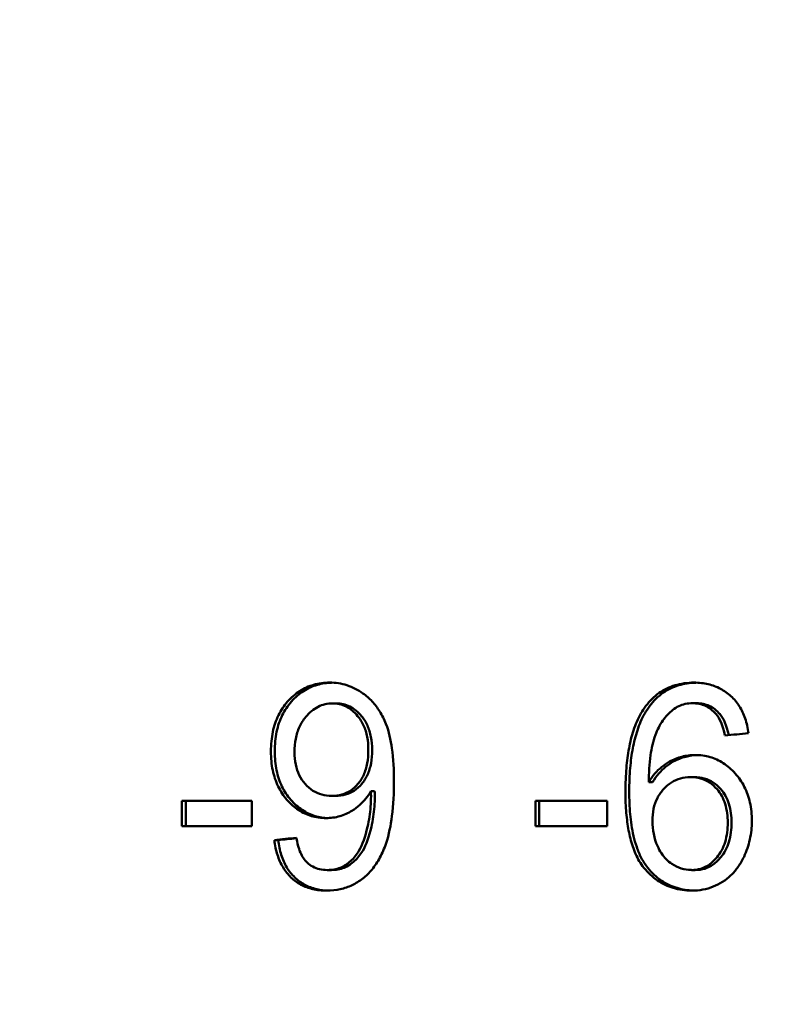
# Model space of a CAD drawing. Header units: millimetres. Extents: x 0 to 14369, y -869 to 2970.
# Tile 132 of 256: x 1352.63 to 1360.4, y 1878.51 to 1888.76. Entities that reach past the tile are written whole.
import ezdxf

# ---------------------------------------------------------------- set-up
doc = ezdxf.new("R2010")
doc.units = ezdxf.units.MM
doc.header["$LTSCALE"] = 10
doc.layers.add('Bemaßung (ISO)', color=7, linetype='Continuous', lineweight=25)
doc.layers.add('Sichtbar (ISO)', color=7, linetype='Continuous', lineweight=50)
doc.styles.add('Notiztext (DIN)', font='isocpeur.ttf')
doc.dimstyles.new('Standard (DIN)', dxfattribs={"dimscale": 10, "dimtxt": 3.5, "dimasz": 2.5, "dimexe": 3.175, "dimexo": 0.8, "dimgap": 0.8, "dimtad": 1, "dimrnd": 1e-08, "dimzin": 0, "dimtxsty": 'Notiztext (DIN)', "dimcen": 0.09, "dimdle": 10, "dimclrd": 256, "dimclre": 256, "dimclrt": 256, "dimadec": 0, "dimazin": 0, "dimtfac": 1, "dimtmove": 0, "dimatfit": 3, "dimfxl": 1, "dimtolj": 1, "dimtzin": 0, "dimlwd": -1, "dimlwe": -1, "dimarcsym": 0})

# ---------------------------------------------------------------- blocks, each defined once
blk = doc.blocks.new('*D13')
at = {"layer": 'Bemaßung (ISO)', "transparency": 16777216}
for p, q in [((1297.655, 2633.514), (1541.405, 2633.514)), ((1509.655, 1658.514), (1509.655, 2608.514)), ((1293.805, 1633.514), (1541.405, 1633.514))]:
    blk.add_line(p, q, dxfattribs=at)
for points in [[(1505.488, 2608.514), (1513.821, 2608.514), (1509.655, 2633.514)], [(1505.488, 1658.514), (1513.821, 1658.514), (1509.655, 1633.514)]]:
    blk.add_solid(points, dxfattribs=at)
at = {"layer": 'Defpoints', "color": 0, "transparency": 16777216}
for p in [(1289.655, 2633.514), (1509.655, 2633.514), (1285.805, 1633.514)]:
    blk.add_point(p, dxfattribs=at)
at = {"layer": 'Bemaßung (ISO)', "transparency": 16777216, "insert": (1459.655, 2060.889), "char_height": 35, "attachment_point": 1, "rotation": 90, "style": 'Notiztext (DIN)'}
blk.add_mtext('\\A1;1000,00', dxfattribs=at)
blk = doc.blocks.new('*D16')
at = {"layer": 'Bemaßung (ISO)', "transparency": 16777216}
for p, q in [((1319.754, 2563.113), (1623.504, 2563.113)), ((1591.754, 1734.915), (1591.754, 2538.113)), ((1319.754, 1709.915), (1623.504, 1709.915))]:
    blk.add_line(p, q, dxfattribs=at)
for points in [[(1587.587, 2538.113), (1595.921, 2538.113), (1591.754, 2563.113)], [(1587.587, 1734.915), (1595.921, 1734.915), (1591.754, 1709.915)]]:
    blk.add_solid(points, dxfattribs=at)
at = {"layer": 'Defpoints', "color": 0, "transparency": 16777216}
for p in [(1311.754, 2563.113), (1591.754, 2563.113), (1311.754, 1709.915)]:
    blk.add_point(p, dxfattribs=at)
at = {"layer": 'Bemaßung (ISO)', "transparency": 16777216, "insert": (1541.754, 2072.639), "char_height": 35, "attachment_point": 1, "rotation": 90, "style": 'Notiztext (DIN)'}
blk.add_mtext('\\A1;853,20', dxfattribs=at)

msp = doc.modelspace()

# ---------------------------------------------------------------- linework, layer by layer
at = {"layer": 'Sichtbar (ISO)'}
for p, q in [((1355.886, 1881.647), (1355.926, 1881.647)), ((1359.636, 1881.649), (1359.675, 1881.649)), ((1359.654, 1880.879), (1359.614, 1880.879)), ((1359.18, 1880.827), (1359.219, 1880.827)), ((1355.88, 1880.683), (1355.919, 1880.683)), ((1356.287, 1880.732), (1356.326, 1880.732)), ((1355.049, 1880.632), (1354.32, 1880.632)), ((1354.32, 1880.632), (1354.32, 1880.37)), ((1354.36, 1880.37), (1354.36, 1880.632)), ((1355.049, 1880.37), (1355.049, 1880.632)), ((1358, 1880.632), (1358, 1880.37)), ((1358.746, 1880.632), (1358, 1880.632)), ((1358.04, 1880.37), (1358.04, 1880.632)), ((1358.746, 1880.37), (1358.746, 1880.632)), ((1354.32, 1880.37), (1355.049, 1880.37)), ((1358, 1880.37), (1358.746, 1880.37)), ((1355.282, 1880.224), (1355.321, 1880.224)), ((1355.833, 1879.912), (1355.873, 1879.912)), ((1359.623, 1879.912), (1359.663, 1879.912))]:
    msp.add_line(p, q, dxfattribs=at)
for centre, major_axis, ratio, start_param, end_param in [((1359.297, 1879.438), (0.508, 2.146), 0.232615, 5.829087, 6.120732), ((1359.337, 1879.438), (0.508, 2.146), 0.232622, 5.832183, 6.120735), ((1355.978, 1881.04), (-0.047, 1.038), 0.312831, 3.594981, 3.986145), ((1356.018, 1881.04), (-0.047, 1.038), 0.312831, 3.594982, 3.986145), ((1360.49, 1880.614), (-1.243, -0.389), 0.699788, 6.067815, 6.356434), ((1360.99, 1886.385), (1.444, 6.464), 0.228395, 3.052593, 3.192559)]:
    msp.add_ellipse(centre, major_axis=major_axis, ratio=ratio, start_param=start_param, end_param=end_param, dxfattribs=at)
for points, knots in [([(1355.42, 1881.666), (1355.459, 1881.71), (1355.502, 1881.746), (1355.547, 1881.775), (1355.592, 1881.804), (1355.64, 1881.826), (1355.691, 1881.84), (1355.743, 1881.855), (1355.798, 1881.863), (1355.857, 1881.863)], [0, 0, 0, 0, 0.333333, 0.333333, 0.333333, 0.666667, 0.666667, 0.666667, 1, 1, 1, 1]), ([(1355.459, 1881.666), (1355.499, 1881.71), (1355.541, 1881.746), (1355.586, 1881.775), (1355.632, 1881.804), (1355.679, 1881.826), (1355.731, 1881.84), (1355.776, 1881.853), (1355.825, 1881.861), (1355.877, 1881.862)], [0, 0, 0, 0, 0.3333333, 0.3333333, 0.3333333, 0.6666667, 0.6666667, 0.6666667, 0.9616728, 0.9616728, 0.9616728, 0.9616728]), ([(1355.857, 1881.863), (1355.919, 1881.863), (1355.979, 1881.854), (1356.097, 1881.816), (1356.152, 1881.787), (1356.204, 1881.751)], [0.000001, 0.000001, 0.000001, 0.000001, 0.02009548, 0.02009548, 0.04015758, 0.04015758, 0.04015758, 0.04015758]), ([(1359.15, 1881.62), (1359.191, 1881.674), (1359.237, 1881.719), (1359.287, 1881.755), (1359.338, 1881.79), (1359.393, 1881.817), (1359.453, 1881.835), (1359.514, 1881.853), (1359.58, 1881.863), (1359.651, 1881.863)], [0, 0, 0, 0, 0.333333, 0.333333, 0.333333, 0.666667, 0.666667, 0.666667, 1, 1, 1, 1]), ([(1359.189, 1881.62), (1359.23, 1881.674), (1359.276, 1881.719), (1359.327, 1881.755), (1359.378, 1881.79), (1359.432, 1881.817), (1359.493, 1881.835), (1359.547, 1881.852), (1359.607, 1881.861), (1359.67, 1881.862)], [0, 0, 0, 0, 0.3333333, 0.3333333, 0.3333333, 0.6666667, 0.6666667, 0.6666667, 0.9682731, 0.9682731, 0.9682731, 0.9682731]), ([(1359.651, 1881.863), (1359.703, 1881.863), (1359.753, 1881.857), (1359.799, 1881.846), (1359.845, 1881.836), (1359.887, 1881.82), (1359.927, 1881.799), (1359.966, 1881.778), (1360.002, 1881.752), (1360.035, 1881.722)], [0, 0, 0, 0, 0.3333333, 0.3333333, 0.3333333, 0.6666667, 0.6666667, 0.6666667, 1, 1, 1, 1]), ([(1356.204, 1881.751), (1356.238, 1881.726), (1356.27, 1881.698), (1356.3, 1881.667), (1356.329, 1881.636), (1356.355, 1881.601), (1356.379, 1881.562), (1356.404, 1881.523), (1356.425, 1881.48), (1356.444, 1881.433)], [0, 0, 0, 0, 0.333333, 0.333333, 0.333333, 0.666667, 0.666667, 0.666667, 1, 1, 1, 1]), ([(1360.035, 1881.722), (1360.069, 1881.691), (1360.098, 1881.656), (1360.122, 1881.618), (1360.147, 1881.579), (1360.167, 1881.536), (1360.183, 1881.489), (1360.199, 1881.442), (1360.21, 1881.39), (1360.217, 1881.335)], [0, 0, 0, 0, 0.333333, 0.333333, 0.333333, 0.666667, 0.666667, 0.666667, 1, 1, 1, 1]), ([(1355.246, 1881.147), (1355.246, 1881.22), (1355.253, 1881.287), (1355.266, 1881.35), (1355.279, 1881.413), (1355.299, 1881.47), (1355.324, 1881.523), (1355.35, 1881.575), (1355.382, 1881.623), (1355.42, 1881.666)], [0, 0, 0, 0, 0.333333, 0.333333, 0.333333, 0.666667, 0.666667, 0.666667, 1, 1, 1, 1]), ([(1355.286, 1881.147), (1355.286, 1881.22), (1355.292, 1881.288), (1355.305, 1881.35), (1355.319, 1881.413), (1355.338, 1881.471), (1355.364, 1881.523), (1355.39, 1881.576), (1355.422, 1881.623), (1355.459, 1881.666)], [0, 0, 0, 0, 0.333333, 0.333333, 0.333333, 0.666667, 0.666667, 0.666667, 1, 1, 1, 1]), ([(1355.886, 1881.647), (1355.86, 1881.647), (1355.835, 1881.644), (1355.784, 1881.632), (1355.76, 1881.623), (1355.688, 1881.586), (1355.646, 1881.549), (1355.609, 1881.505)], [0.000001, 0.000001, 0.000001, 0.000001, 0.00848454, 0.00848454, 0.0168138, 0.0168138, 0.03461822, 0.03461822, 0.03461822, 0.03461822]), ([(1356.149, 1881.515), (1356.132, 1881.536), (1356.113, 1881.556), (1356.072, 1881.589), (1356.051, 1881.603), (1356.006, 1881.625), (1355.984, 1881.633), (1355.936, 1881.644), (1355.911, 1881.647), (1355.886, 1881.647)], [0.000001, 0.000001, 0.000001, 0.000001, 0.00853053, 0.00853053, 0.01659696, 0.01659696, 0.02447282, 0.02447282, 0.03257589, 0.03257589, 0.03257589, 0.03257589]), ([(1356.189, 1881.515), (1356.171, 1881.536), (1356.152, 1881.556), (1356.111, 1881.589), (1356.09, 1881.603), (1356.046, 1881.625), (1356.023, 1881.633), (1355.975, 1881.644), (1355.951, 1881.647), (1355.926, 1881.647)], [0.000001, 0.000001, 0.000001, 0.000001, 0.00853053, 0.00853053, 0.01659696, 0.01659696, 0.02447282, 0.02447282, 0.03257589, 0.03257589, 0.03257589, 0.03257589]), ([(1358.937, 1880.726), (1358.937, 1880.771), (1358.938, 1880.815), (1358.94, 1880.856), (1358.941, 1880.897), (1358.944, 1880.935), (1358.947, 1880.973), (1358.95, 1881.01), (1358.954, 1881.045), (1358.958, 1881.079), (1358.963, 1881.114), (1358.968, 1881.147), (1358.974, 1881.179), (1358.98, 1881.211), (1358.987, 1881.243), (1358.994, 1881.274), (1359.002, 1881.305), (1359.011, 1881.336), (1359.021, 1881.366), (1359.031, 1881.397), (1359.042, 1881.426), (1359.055, 1881.456), (1359.068, 1881.485), (1359.082, 1881.513), (1359.097, 1881.541), (1359.113, 1881.568), (1359.13, 1881.595), (1359.15, 1881.62)], [0, 0, 0, 0, 0.111111, 0.111111, 0.111111, 0.222222, 0.222222, 0.222222, 0.333333, 0.333333, 0.333333, 0.444444, 0.444444, 0.444444, 0.555556, 0.555556, 0.555556, 0.666667, 0.666667, 0.666667, 0.777778, 0.777778, 0.777778, 0.888889, 0.888889, 0.888889, 1, 1, 1, 1]), ([(1358.977, 1880.726), (1358.977, 1880.771), (1358.977, 1880.815), (1358.979, 1880.856), (1358.981, 1880.897), (1358.983, 1880.935), (1358.986, 1880.973), (1358.989, 1881.01), (1358.993, 1881.045), (1358.998, 1881.079), (1359.002, 1881.114), (1359.007, 1881.147), (1359.013, 1881.179), (1359.019, 1881.211), (1359.026, 1881.243), (1359.034, 1881.274), (1359.042, 1881.305), (1359.051, 1881.336), (1359.061, 1881.366), (1359.071, 1881.397), (1359.082, 1881.426), (1359.095, 1881.456), (1359.107, 1881.485), (1359.121, 1881.513), (1359.137, 1881.541), (1359.153, 1881.568), (1359.17, 1881.595), (1359.189, 1881.62)], [0, 0, 0, 0, 0.111111, 0.111111, 0.111111, 0.222222, 0.222222, 0.222222, 0.333333, 0.333333, 0.333333, 0.444444, 0.444444, 0.444444, 0.555556, 0.555556, 0.555556, 0.666667, 0.666667, 0.666667, 0.777778, 0.777778, 0.777778, 0.888889, 0.888889, 0.888889, 1, 1, 1, 1]), ([(1359.43, 1881.579), (1359.39, 1881.548), (1359.356, 1881.51), (1359.294, 1881.422), (1359.269, 1881.371), (1359.248, 1881.318)], [0.000001, 0.000001, 0.000001, 0.000001, 0.01590398, 0.01590398, 0.03313554, 0.03313554, 0.03313554, 0.03313554]), ([(1359.636, 1881.649), (1359.609, 1881.649), (1359.584, 1881.646), (1359.56, 1881.641), (1359.536, 1881.636), (1359.514, 1881.628), (1359.492, 1881.618), (1359.47, 1881.607), (1359.45, 1881.595), (1359.43, 1881.579)], [0, 0, 0, 0, 0.3333333, 0.3333333, 0.3333333, 0.6666667, 0.6666667, 0.6666667, 1, 1, 1, 1]), ([(1359.88, 1881.536), (1359.864, 1881.554), (1359.846, 1881.571), (1359.809, 1881.599), (1359.79, 1881.611), (1359.749, 1881.63), (1359.727, 1881.637), (1359.682, 1881.646), (1359.659, 1881.649), (1359.636, 1881.649)], [0.000001, 0.000001, 0.000001, 0.000001, 0.00745007, 0.00745007, 0.0146107, 0.0146107, 0.02177164, 0.02177164, 0.02923862, 0.02923862, 0.02923862, 0.02923862]), ([(1359.919, 1881.536), (1359.903, 1881.554), (1359.886, 1881.571), (1359.849, 1881.599), (1359.829, 1881.611), (1359.788, 1881.63), (1359.767, 1881.637), (1359.722, 1881.646), (1359.699, 1881.649), (1359.675, 1881.649)], [0.000001, 0.000001, 0.000001, 0.000001, 0.00745009, 0.00745009, 0.01461074, 0.01461074, 0.02177171, 0.02177171, 0.02923872, 0.02923872, 0.02923872, 0.02923872]), ([(1355.609, 1881.505), (1355.583, 1881.474), (1355.561, 1881.439), (1355.543, 1881.402), (1355.526, 1881.364), (1355.513, 1881.323), (1355.504, 1881.279), (1355.495, 1881.235), (1355.491, 1881.188), (1355.491, 1881.138)], [0, 0, 0, 0, 0.333333, 0.333333, 0.333333, 0.666667, 0.666667, 0.666667, 1, 1, 1, 1]), ([(1356.26, 1881.16), (1356.26, 1881.209), (1356.256, 1881.255), (1356.248, 1881.298), (1356.24, 1881.341), (1356.227, 1881.381), (1356.211, 1881.417), (1356.194, 1881.454), (1356.174, 1881.486), (1356.149, 1881.515)], [0, 0, 0, 0, 0.333333, 0.333333, 0.333333, 0.666667, 0.666667, 0.666667, 1, 1, 1, 1]), ([(1356.3, 1881.16), (1356.3, 1881.209), (1356.296, 1881.255), (1356.287, 1881.298), (1356.279, 1881.341), (1356.267, 1881.381), (1356.25, 1881.417), (1356.234, 1881.454), (1356.213, 1881.486), (1356.189, 1881.515)], [0, 0, 0, 0, 0.333333, 0.333333, 0.333333, 0.666667, 0.666667, 0.666667, 1, 1, 1, 1]), ([(1356.444, 1881.433), (1356.475, 1881.354), (1356.494, 1881.265), (1356.521, 1881.069), (1356.527, 1880.95), (1356.527, 1880.837)], [0.000001, 0.000001, 0.000001, 0.000001, 0.02571329, 0.02571329, 0.0595664, 0.0595664, 0.0595664, 0.0595664]), ([(1359.248, 1881.318), (1359.223, 1881.252), (1359.208, 1881.178), (1359.185, 1881.016), (1359.18, 1880.919), (1359.18, 1880.827)], [0.000001, 0.000001, 0.000001, 0.000001, 0.02130455, 0.02130455, 0.04904989, 0.04904989, 0.04904989, 0.04904989]), ([(1355.413, 1880.643), (1355.376, 1880.685), (1355.346, 1880.732), (1355.321, 1880.783), (1355.296, 1880.834), (1355.278, 1880.89), (1355.265, 1880.95), (1355.253, 1881.011), (1355.246, 1881.076), (1355.246, 1881.147)], [0, 0, 0, 0, 0.333333, 0.333333, 0.333333, 0.666667, 0.666667, 0.666667, 1, 1, 1, 1]), ([(1355.453, 1880.643), (1355.416, 1880.685), (1355.385, 1880.731), (1355.361, 1880.782), (1355.336, 1880.834), (1355.317, 1880.889), (1355.305, 1880.95), (1355.292, 1881.011), (1355.286, 1881.076), (1355.286, 1881.147)], [0, 0, 0, 0, 0.333333, 0.333333, 0.333333, 0.666667, 0.666667, 0.666667, 1, 1, 1, 1]), ([(1355.491, 1881.138), (1355.491, 1881.092), (1355.495, 1881.05), (1355.504, 1881.01), (1355.512, 1880.97), (1355.524, 1880.934), (1355.541, 1880.9), (1355.557, 1880.867), (1355.578, 1880.836), (1355.602, 1880.808)], [0, 0, 0, 0, 0.3333333, 0.3333333, 0.3333333, 0.6666667, 0.6666667, 0.6666667, 1, 1, 1, 1]), ([(1356.152, 1880.808), (1356.176, 1880.836), (1356.196, 1880.868), (1356.212, 1880.904), (1356.228, 1880.94), (1356.241, 1880.98), (1356.249, 1881.023), (1356.256, 1881.066), (1356.26, 1881.111), (1356.26, 1881.16)], [0, 0, 0, 0, 0.333333, 0.333333, 0.333333, 0.666667, 0.666667, 0.666667, 1, 1, 1, 1]), ([(1356.192, 1880.808), (1356.216, 1880.836), (1356.236, 1880.868), (1356.252, 1880.904), (1356.268, 1880.94), (1356.28, 1880.98), (1356.288, 1881.023), (1356.296, 1881.066), (1356.3, 1881.111), (1356.3, 1881.16)], [0, 0, 0, 0, 0.333333, 0.333333, 0.333333, 0.666667, 0.666667, 0.666667, 1, 1, 1, 1]), ([(1359.395, 1881.04), (1359.437, 1881.063), (1359.48, 1881.08), (1359.57, 1881.103), (1359.616, 1881.109), (1359.663, 1881.109)], [0.000001, 0.000001, 0.000001, 0.000001, 0.01492221, 0.01492221, 0.02976783, 0.02976783, 0.02976783, 0.02976783]), ([(1359.435, 1881.04), (1359.476, 1881.063), (1359.52, 1881.08), (1359.604, 1881.102), (1359.643, 1881.107), (1359.683, 1881.109)], [0.000001, 0.000001, 0.000001, 0.000001, 0.01492226, 0.01492226, 0.02768951, 0.02768951, 0.02768951, 0.02768951]), ([(1359.663, 1881.109), (1359.717, 1881.109), (1359.769, 1881.102), (1359.818, 1881.088), (1359.866, 1881.073), (1359.912, 1881.052), (1359.955, 1881.024), (1359.999, 1880.996), (1360.041, 1880.96), (1360.079, 1880.917)], [0, 0, 0, 0, 0.3333333, 0.3333333, 0.3333333, 0.6666667, 0.6666667, 0.6666667, 1, 1, 1, 1]), ([(1359.18, 1880.827), (1359.199, 1880.86), (1359.221, 1880.889), (1359.243, 1880.916), (1359.266, 1880.942), (1359.29, 1880.966), (1359.316, 1880.986), (1359.341, 1881.007), (1359.367, 1881.025), (1359.395, 1881.04)], [0, 0, 0, 0, 0.333333, 0.333333, 0.333333, 0.666667, 0.666667, 0.666667, 1, 1, 1, 1]), ([(1359.219, 1880.827), (1359.239, 1880.86), (1359.26, 1880.889), (1359.283, 1880.916), (1359.306, 1880.942), (1359.33, 1880.966), (1359.355, 1880.986), (1359.38, 1881.007), (1359.407, 1881.025), (1359.435, 1881.04)], [0, 0, 0, 0, 0.333333, 0.333333, 0.333333, 0.666667, 0.666667, 0.666667, 1, 1, 1, 1]), ([(1359.614, 1880.879), (1359.577, 1880.879), (1359.542, 1880.874), (1359.509, 1880.865), (1359.476, 1880.856), (1359.445, 1880.842), (1359.416, 1880.823), (1359.386, 1880.804), (1359.358, 1880.781), (1359.332, 1880.752)], [0, 0, 0, 0, 0.333333, 0.333333, 0.333333, 0.666667, 0.666667, 0.666667, 1, 1, 1, 1]), ([(1359.891, 1880.752), (1359.867, 1880.78), (1359.84, 1880.804), (1359.811, 1880.823), (1359.782, 1880.841), (1359.752, 1880.855), (1359.719, 1880.865), (1359.686, 1880.874), (1359.651, 1880.879), (1359.614, 1880.879)], [0, 0, 0, 0, 0.333333, 0.333333, 0.333333, 0.666667, 0.666667, 0.666667, 1, 1, 1, 1]), ([(1359.931, 1880.752), (1359.906, 1880.78), (1359.879, 1880.804), (1359.85, 1880.823), (1359.822, 1880.841), (1359.791, 1880.855), (1359.758, 1880.865), (1359.726, 1880.874), (1359.691, 1880.879), (1359.654, 1880.879)], [0, 0, 0, 0, 0.333333, 0.333333, 0.333333, 0.666667, 0.666667, 0.666667, 1, 1, 1, 1]), ([(1360.079, 1880.917), (1360.117, 1880.875), (1360.149, 1880.829), (1360.174, 1880.779), (1360.2, 1880.729), (1360.219, 1880.674), (1360.233, 1880.615), (1360.246, 1880.556), (1360.253, 1880.491), (1360.253, 1880.422)], [0, 0, 0, 0, 0.3333333, 0.3333333, 0.3333333, 0.6666667, 0.6666667, 0.6666667, 1, 1, 1, 1]), ([(1355.602, 1880.808), (1355.627, 1880.78), (1355.654, 1880.757), (1355.683, 1880.738), (1355.712, 1880.72), (1355.742, 1880.706), (1355.775, 1880.697), (1355.808, 1880.687), (1355.843, 1880.683), (1355.88, 1880.683)], [0, 0, 0, 0, 0.3333333, 0.3333333, 0.3333333, 0.6666667, 0.6666667, 0.6666667, 1, 1, 1, 1]), ([(1355.88, 1880.683), (1355.917, 1880.683), (1355.951, 1880.687), (1355.984, 1880.697), (1356.016, 1880.706), (1356.046, 1880.72), (1356.074, 1880.738), (1356.102, 1880.757), (1356.128, 1880.78), (1356.152, 1880.808)], [0, 0, 0, 0, 0.3333333, 0.3333333, 0.3333333, 0.6666667, 0.6666667, 0.6666667, 1, 1, 1, 1]), ([(1355.919, 1880.683), (1355.956, 1880.683), (1355.991, 1880.687), (1356.023, 1880.697), (1356.056, 1880.706), (1356.086, 1880.72), (1356.114, 1880.738), (1356.142, 1880.757), (1356.168, 1880.78), (1356.192, 1880.808)], [0, 0, 0, 0, 0.3333333, 0.3333333, 0.3333333, 0.6666667, 0.6666667, 0.6666667, 1, 1, 1, 1]), ([(1356.527, 1880.837), (1356.527, 1880.717), (1356.521, 1880.592), (1356.494, 1880.378), (1356.475, 1880.28), (1356.445, 1880.19)], [0.000001, 0.000001, 0.000001, 0.000001, 0.03602279, 0.03602279, 0.06479209, 0.06479209, 0.06479209, 0.06479209]), ([(1356.287, 1880.732), (1356.272, 1880.705), (1356.254, 1880.68), (1356.235, 1880.656), (1356.215, 1880.632), (1356.193, 1880.609), (1356.169, 1880.588), (1356.145, 1880.567), (1356.119, 1880.547), (1356.09, 1880.529)], [0, 0, 0, 0, 0.333333, 0.333333, 0.333333, 0.666667, 0.666667, 0.666667, 1, 1, 1, 1]), ([(1356.288, 1880.68), (1356.288, 1880.643), (1356.287, 1880.607), (1356.284, 1880.572), (1356.281, 1880.536), (1356.277, 1880.501), (1356.272, 1880.466), (1356.267, 1880.431), (1356.26, 1880.396), (1356.252, 1880.361)], [0, 0, 0, 0, 0.333333, 0.333333, 0.333333, 0.666667, 0.666667, 0.666667, 1, 1, 1, 1]), ([(1356.287, 1880.732), (1356.287, 1880.72), (1356.287, 1880.71), (1356.287, 1880.701), (1356.288, 1880.697), (1356.288, 1880.693), (1356.288, 1880.689), (1356.288, 1880.688), (1356.288, 1880.686), (1356.288, 1880.684), (1356.288, 1880.683), (1356.288, 1880.683), (1356.288, 1880.682), (1356.288, 1880.681), (1356.288, 1880.681), (1356.288, 1880.681), (1356.288, 1880.681), (1356.288, 1880.68), (1356.288, 1880.68), (1356.288, 1880.68), (1356.288, 1880.68), (1356.288, 1880.68), (1356.288, 1880.68), (1356.288, 1880.68), (1356.288, 1880.68), (1356.288, 1880.68), (1356.288, 1880.68), (1356.288, 1880.68), (1356.288, 1880.68), (1356.288, 1880.68), (1356.288, 1880.68)], [0, 0, 0, 0, 0.5, 0.5, 0.5, 0.75, 0.75, 0.75, 0.875, 0.875, 0.875, 0.9375, 0.9375, 0.9375, 0.96875, 0.96875, 0.96875, 0.984375, 0.984375, 0.984375, 0.992188, 0.992188, 0.992188, 0.996094, 0.996094, 0.996094, 0.998047, 0.998047, 0.998047, 1, 1, 1, 1]), ([(1356.292, 1880.361), (1356.3, 1880.396), (1356.306, 1880.431), (1356.312, 1880.466), (1356.317, 1880.501), (1356.321, 1880.536), (1356.324, 1880.572), (1356.326, 1880.607), (1356.328, 1880.643), (1356.328, 1880.68)], [0, 0, 0, 0, 0.333333, 0.333333, 0.333333, 0.666667, 0.666667, 0.666667, 1, 1, 1, 1]), ([(1356.328, 1880.68), (1356.328, 1880.68), (1356.328, 1880.68), (1356.328, 1880.68), (1356.328, 1880.691), (1356.326, 1880.709), (1356.326, 1880.732)], [0, 0, 0, 0, 0.001953, 0.001953, 0.001953, 1, 1, 1, 1]), ([(1358.937, 1880.726), (1358.937, 1880.686), (1358.938, 1880.647), (1358.939, 1880.611), (1358.941, 1880.574), (1358.943, 1880.54), (1358.946, 1880.507), (1358.948, 1880.474), (1358.952, 1880.443), (1358.956, 1880.412), (1358.96, 1880.382), (1358.964, 1880.353), (1358.97, 1880.324), (1358.975, 1880.296), (1358.981, 1880.268), (1358.988, 1880.24), (1358.995, 1880.213), (1359.003, 1880.185), (1359.012, 1880.158), (1359.021, 1880.132), (1359.031, 1880.105), (1359.043, 1880.08), (1359.054, 1880.054), (1359.067, 1880.029), (1359.081, 1880.005), (1359.096, 1879.981), (1359.111, 1879.958), (1359.129, 1879.936)], [0, 0, 0, 0, 0.1111111, 0.1111111, 0.1111111, 0.2222222, 0.2222222, 0.2222222, 0.3333333, 0.3333333, 0.3333333, 0.4444444, 0.4444444, 0.4444444, 0.5555556, 0.5555556, 0.5555556, 0.6666667, 0.6666667, 0.6666667, 0.7777778, 0.7777778, 0.7777778, 0.8888889, 0.8888889, 0.8888889, 1, 1, 1, 1]), ([(1359.169, 1879.936), (1359.142, 1879.969), (1359.12, 1880.003), (1359.102, 1880.04), (1359.083, 1880.076), (1359.067, 1880.114), (1359.054, 1880.152), (1359.041, 1880.19), (1359.03, 1880.228), (1359.021, 1880.266), (1359.013, 1880.304), (1359.006, 1880.342), (1359, 1880.38), (1358.994, 1880.418), (1358.99, 1880.456), (1358.986, 1880.494), (1358.983, 1880.532), (1358.98, 1880.571), (1358.979, 1880.609), (1358.977, 1880.648), (1358.977, 1880.687), (1358.977, 1880.726)], [0, 0, 0, 0, 0.142857, 0.142857, 0.142857, 0.285714, 0.285714, 0.285714, 0.428571, 0.428571, 0.428571, 0.571429, 0.571429, 0.571429, 0.714286, 0.714286, 0.714286, 0.857143, 0.857143, 0.857143, 1, 1, 1, 1]), ([(1359.332, 1880.752), (1359.307, 1880.725), (1359.286, 1880.694), (1359.269, 1880.66), (1359.252, 1880.627), (1359.239, 1880.59), (1359.23, 1880.55), (1359.222, 1880.51), (1359.217, 1880.467), (1359.217, 1880.421)], [0, 0, 0, 0, 0.3333333, 0.3333333, 0.3333333, 0.6666667, 0.6666667, 0.6666667, 1, 1, 1, 1]), ([(1360.002, 1880.406), (1360.002, 1880.472), (1359.994, 1880.539), (1359.965, 1880.63), (1359.954, 1880.657), (1359.926, 1880.708), (1359.91, 1880.731), (1359.891, 1880.752)], [0.000001, 0.000001, 0.000001, 0.000001, 0.01981805, 0.01981805, 0.0287456, 0.0287456, 0.03741081, 0.03741081, 0.03741081, 0.03741081]), ([(1360.041, 1880.406), (1360.041, 1880.472), (1360.034, 1880.539), (1360.005, 1880.63), (1359.994, 1880.657), (1359.966, 1880.708), (1359.95, 1880.731), (1359.931, 1880.752)], [0.000001, 0.000001, 0.000001, 0.000001, 0.01981766, 0.01981766, 0.02874543, 0.02874543, 0.03741084, 0.03741084, 0.03741084, 0.03741084]), ([(1355.821, 1880.453), (1355.767, 1880.453), (1355.716, 1880.46), (1355.668, 1880.474), (1355.62, 1880.488), (1355.575, 1880.509), (1355.533, 1880.537), (1355.49, 1880.565), (1355.45, 1880.601), (1355.413, 1880.643)], [0, 0, 0, 0, 0.333333, 0.333333, 0.333333, 0.666667, 0.666667, 0.666667, 1, 1, 1, 1]), ([(1355.841, 1880.453), (1355.794, 1880.454), (1355.749, 1880.462), (1355.708, 1880.474), (1355.66, 1880.488), (1355.615, 1880.509), (1355.572, 1880.537), (1355.53, 1880.565), (1355.49, 1880.601), (1355.453, 1880.643)], [0.041878, 0.041878, 0.041878, 0.041878, 0.3333333, 0.3333333, 0.3333333, 0.6666667, 0.6666667, 0.6666667, 1, 1, 1, 1]), ([(1356.09, 1880.529), (1356.05, 1880.504), (1356.007, 1880.485), (1355.916, 1880.459), (1355.869, 1880.453), (1355.821, 1880.453)], [0.000001, 0.000001, 0.000001, 0.000001, 0.01517329, 0.01517329, 0.03070401, 0.03070401, 0.03070401, 0.03070401]), ([(1359.89, 1880.045), (1359.909, 1880.067), (1359.925, 1880.092), (1359.953, 1880.145), (1359.965, 1880.173), (1359.994, 1880.268), (1360.002, 1880.338), (1360.002, 1880.406)], [0.000001, 0.000001, 0.000001, 0.000001, 0.0089916, 0.0089916, 0.01831778, 0.01831778, 0.03894919, 0.03894919, 0.03894919, 0.03894919]), ([(1359.93, 1880.045), (1359.948, 1880.067), (1359.965, 1880.092), (1359.993, 1880.145), (1360.004, 1880.173), (1360.034, 1880.268), (1360.041, 1880.338), (1360.041, 1880.406)], [0.000001, 0.000001, 0.000001, 0.000001, 0.00899099, 0.00899099, 0.01831648, 0.01831648, 0.03894921, 0.03894921, 0.03894921, 0.03894921]), ([(1360.253, 1880.422), (1360.253, 1880.357), (1360.246, 1880.293), (1360.218, 1880.167), (1360.198, 1880.107), (1360.171, 1880.051)], [0.000001, 0.000001, 0.000001, 0.000001, 0.01953637, 0.01953637, 0.03867927, 0.03867927, 0.03867927, 0.03867927]), ([(1355.511, 1880.247), (1355.519, 1880.195), (1355.532, 1880.142), (1355.561, 1880.074), (1355.572, 1880.055), (1355.595, 1880.02), (1355.607, 1880.004), (1355.622, 1879.99)], [0.000001, 0.000001, 0.000001, 0.000001, 0.01578645, 0.01578645, 0.02252718, 0.02252718, 0.02873134, 0.02873134, 0.02873134, 0.02873134]), ([(1355.455, 1879.835), (1355.423, 1879.866), (1355.395, 1879.9), (1355.372, 1879.94), (1355.348, 1879.979), (1355.329, 1880.022), (1355.314, 1880.069), (1355.299, 1880.117), (1355.288, 1880.168), (1355.282, 1880.224)], [0, 0, 0, 0, 0.3333333, 0.3333333, 0.3333333, 0.6666667, 0.6666667, 0.6666667, 1, 1, 1, 1]), ([(1355.495, 1879.835), (1355.463, 1879.866), (1355.435, 1879.9), (1355.411, 1879.939), (1355.388, 1879.979), (1355.368, 1880.022), (1355.353, 1880.069), (1355.338, 1880.117), (1355.328, 1880.168), (1355.321, 1880.224)], [0, 0, 0, 0, 0.3333333, 0.3333333, 0.3333333, 0.6666667, 0.6666667, 0.6666667, 1, 1, 1, 1]), ([(1356.445, 1880.19), (1356.426, 1880.136), (1356.405, 1880.086), (1356.381, 1880.041), (1356.357, 1879.996), (1356.33, 1879.955), (1356.3, 1879.919), (1356.27, 1879.883), (1356.238, 1879.851), (1356.203, 1879.824)], [0, 0, 0, 0, 0.333333, 0.333333, 0.333333, 0.666667, 0.666667, 0.666667, 1, 1, 1, 1]), ([(1359.27, 1880.163), (1359.282, 1880.135), (1359.296, 1880.11), (1359.311, 1880.087), (1359.326, 1880.064), (1359.343, 1880.043), (1359.361, 1880.025), (1359.379, 1880.006), (1359.399, 1879.989), (1359.421, 1879.975)], [0, 0, 0, 0, 0.333333, 0.333333, 0.333333, 0.666667, 0.666667, 0.666667, 1, 1, 1, 1]), ([(1356.026, 1879.966), (1356.044, 1879.978), (1356.062, 1879.992), (1356.078, 1880.006), (1356.094, 1880.021), (1356.109, 1880.037), (1356.123, 1880.055), (1356.137, 1880.073), (1356.15, 1880.092), (1356.162, 1880.113)], [0, 0, 0, 0, 0.333333, 0.333333, 0.333333, 0.666667, 0.666667, 0.666667, 1, 1, 1, 1]), ([(1356.066, 1879.966), (1356.084, 1879.978), (1356.101, 1879.992), (1356.117, 1880.006), (1356.133, 1880.021), (1356.148, 1880.037), (1356.162, 1880.055), (1356.177, 1880.073), (1356.19, 1880.092), (1356.202, 1880.113)], [0, 0, 0, 0, 0.333333, 0.333333, 0.333333, 0.666667, 0.666667, 0.666667, 1, 1, 1, 1]), ([(1359.623, 1879.912), (1359.658, 1879.912), (1359.691, 1879.917), (1359.722, 1879.926), (1359.753, 1879.936), (1359.783, 1879.951), (1359.811, 1879.97), (1359.839, 1879.99), (1359.865, 1880.015), (1359.89, 1880.045)], [0, 0, 0, 0, 0.3333333, 0.3333333, 0.3333333, 0.6666667, 0.6666667, 0.6666667, 1, 1, 1, 1]), ([(1359.663, 1879.912), (1359.698, 1879.912), (1359.73, 1879.917), (1359.762, 1879.926), (1359.793, 1879.936), (1359.822, 1879.951), (1359.85, 1879.97), (1359.878, 1879.99), (1359.905, 1880.015), (1359.93, 1880.045)], [0, 0, 0, 0, 0.3333333, 0.3333333, 0.3333333, 0.6666667, 0.6666667, 0.6666667, 1, 1, 1, 1]), ([(1360.171, 1880.051), (1360.152, 1880.011), (1360.131, 1879.976), (1360.108, 1879.943), (1360.086, 1879.911), (1360.061, 1879.883), (1360.034, 1879.857), (1360.008, 1879.831), (1359.979, 1879.809), (1359.948, 1879.789)], [0, 0, 0, 0, 0.3333333, 0.3333333, 0.3333333, 0.6666667, 0.6666667, 0.6666667, 1, 1, 1, 1]), ([(1355.622, 1879.99), (1355.64, 1879.973), (1355.66, 1879.958), (1355.682, 1879.947), (1355.704, 1879.935), (1355.727, 1879.926), (1355.753, 1879.92), (1355.778, 1879.915), (1355.805, 1879.912), (1355.833, 1879.912)], [0, 0, 0, 0, 0.333333, 0.333333, 0.333333, 0.666667, 0.666667, 0.666667, 1, 1, 1, 1]), ([(1355.833, 1879.912), (1355.858, 1879.912), (1355.881, 1879.914), (1355.904, 1879.918), (1355.927, 1879.922), (1355.948, 1879.928), (1355.968, 1879.936), (1355.989, 1879.944), (1356.008, 1879.954), (1356.026, 1879.966)], [0, 0, 0, 0, 0.333333, 0.333333, 0.333333, 0.666667, 0.666667, 0.666667, 1, 1, 1, 1]), ([(1355.873, 1879.912), (1355.897, 1879.912), (1355.921, 1879.914), (1355.944, 1879.918), (1355.966, 1879.922), (1355.988, 1879.928), (1356.008, 1879.936), (1356.028, 1879.944), (1356.048, 1879.954), (1356.066, 1879.966)], [0, 0, 0, 0, 0.333333, 0.333333, 0.333333, 0.666667, 0.666667, 0.666667, 1, 1, 1, 1]), ([(1359.627, 1879.698), (1359.559, 1879.698), (1359.494, 1879.707), (1359.435, 1879.725), (1359.375, 1879.742), (1359.321, 1879.768), (1359.27, 1879.804), (1359.219, 1879.839), (1359.172, 1879.883), (1359.129, 1879.936)], [0, 0, 0, 0, 0.3333333, 0.3333333, 0.3333333, 0.6666667, 0.6666667, 0.6666667, 1, 1, 1, 1]), ([(1359.647, 1879.698), (1359.586, 1879.7), (1359.528, 1879.709), (1359.474, 1879.725), (1359.415, 1879.742), (1359.36, 1879.768), (1359.309, 1879.804), (1359.259, 1879.839), (1359.211, 1879.883), (1359.169, 1879.936)], [0.0329882, 0.0329882, 0.0329882, 0.0329882, 0.3333333, 0.3333333, 0.3333333, 0.6666667, 0.6666667, 0.6666667, 1, 1, 1, 1]), ([(1355.828, 1879.698), (1355.777, 1879.698), (1355.729, 1879.703), (1355.684, 1879.713), (1355.639, 1879.723), (1355.597, 1879.739), (1355.559, 1879.759), (1355.521, 1879.779), (1355.486, 1879.805), (1355.455, 1879.835)], [0, 0, 0, 0, 0.333333, 0.333333, 0.333333, 0.666667, 0.666667, 0.666667, 1, 1, 1, 1]), ([(1355.847, 1879.698), (1355.804, 1879.699), (1355.762, 1879.704), (1355.723, 1879.713), (1355.678, 1879.723), (1355.636, 1879.739), (1355.598, 1879.759), (1355.56, 1879.779), (1355.526, 1879.805), (1355.495, 1879.835)], [0.043736, 0.043736, 0.043736, 0.043736, 0.3333333, 0.3333333, 0.3333333, 0.6666667, 0.6666667, 0.6666667, 1, 1, 1, 1]), ([(1356.203, 1879.824), (1356.168, 1879.796), (1356.131, 1879.773), (1356.092, 1879.754), (1356.053, 1879.736), (1356.012, 1879.722), (1355.968, 1879.712), (1355.924, 1879.703), (1355.877, 1879.698), (1355.828, 1879.698)], [0, 0, 0, 0, 0.333333, 0.333333, 0.333333, 0.666667, 0.666667, 0.666667, 1, 1, 1, 1]), ([(1359.948, 1879.789), (1359.917, 1879.769), (1359.884, 1879.752), (1359.85, 1879.739), (1359.816, 1879.725), (1359.781, 1879.715), (1359.744, 1879.708), (1359.707, 1879.701), (1359.668, 1879.698), (1359.627, 1879.698)], [0, 0, 0, 0, 0.333333, 0.333333, 0.333333, 0.666667, 0.666667, 0.666667, 1, 1, 1, 1])]:
    msp.add_open_spline(points, degree=3, knots=knots, dxfattribs=at)
for points in [[(1360.217, 1881.335), (1360.136, 1881.328), (1360.054, 1881.321), (1359.973, 1881.314)], [(1355.511, 1880.247), (1355.435, 1880.24), (1355.358, 1880.232), (1355.282, 1880.224)], [(1355.321, 1880.224), (1355.385, 1880.23), (1355.448, 1880.237), (1355.512, 1880.243)]]:
    msp.add_open_spline(points, degree=3, dxfattribs=at)

# ---------------------------------------------------------------- dimensions: what is measured, and where the dimension line sits
at = {"layer": 'Bemaßung (ISO)'}
for base, p1, p2, picture, middle in [((1509.655, 2633.514), (1285.805, 1633.514), (1289.655, 2633.514), '*D13', (1509.655, 2133.514)), ((1591.754, 2563.113), (1311.754, 1709.915), (1311.754, 2563.113), '*D16', (1591.754, 2136.514))]:
    dim = msp.add_linear_dim(base=base, p1=p1, p2=p2, angle=90, dimstyle='Standard (DIN)', override={"dimgap": 0.8, "dimdec": 2, "dimtol": 0, "dimlim": 0, "dimtp": 0, "dimtm": 0, "dimtdec": 2, "dimtofl": 0, "dimatfit": 1}, dxfattribs=at)
    dim.commit()
    dim.dimension.update_dxf_attribs({"geometry": picture, "text_midpoint": middle, "dimtype": 160})

doc.saveas('drawing.dxf')
